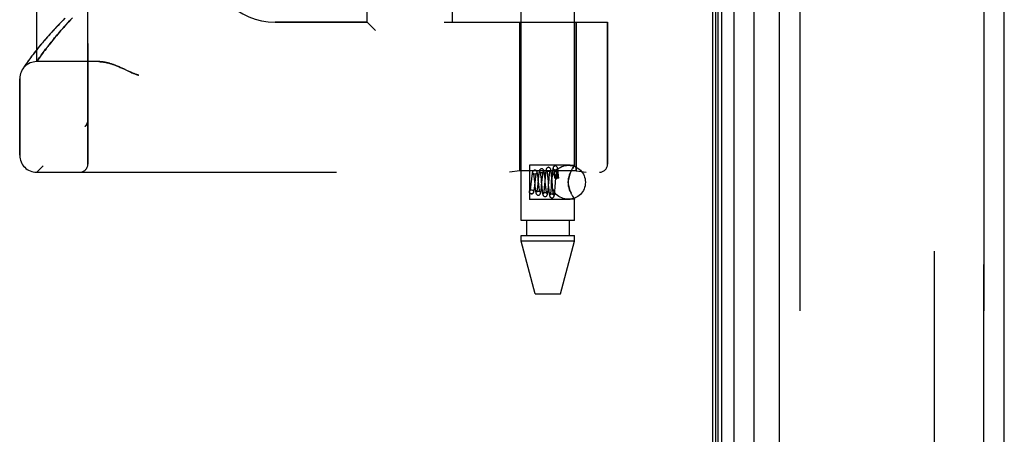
# Model space of a CAD drawing. Header units: inches. Extents: x 0 to 200, y 0 to 129.
# Tile 111 of 256: x 17.48 to 21.09, y 70.25 to 71.77. Entities that reach past the tile are written whole.
import ezdxf

# ---------------------------------------------------------------- set-up
doc = ezdxf.new("R2010")
doc.units = ezdxf.units.IN
doc.header["$LTSCALE"] = 11
doc.header["$MEASUREMENT"] = 0
doc.linetypes.add('HIDDEN', pattern=[0.2, 0.1, -0.1])
doc.layers.get('0').update_dxf_attribs({"linetype": 'CONTINUOUS'})
for name, color, linetype in [('DEFAULT_2', 8, 'HIDDEN'), ('LEFTHAND_DOOR_ASSEMBLY', 7, 'CONTINUOUS'), ('RIGHTHAND_DOOR_ASSEMBLY', 7, 'CONTINUOUS')]:
    doc.layers.add(name, color=color, linetype=linetype)

msp = doc.modelspace()

# ---------------------------------------------------------------- linework, layer by layer
at = {"color": 3, "linetype": 'Continuous'}
msp.add_line((20.0236, 94.0818), (20.0236, 34.2898), dxfattribs=at)
at = {"layer": 'DEFAULT_2', "color": 8, "linetype": 'HIDDEN'}
msp.add_line((20.8361, 92.9202), (20.8361, 35.4514), dxfattribs=at)
at = {"layer": 'LEFTHAND_DOOR_ASSEMBLY', "color": 7, "linetype": 'Continuous'}
for p, q in [((20.0355, 34.5385), (20.0355, 93.8331)), ((20.0442, 34.5361), (20.0442, 93.8355)), ((20.0579, 34.5294), (20.0579, 93.8422)), ((20.1013, 93.8512), (20.1013, 34.5204)), ((20.1765, 34.5488), (20.1765, 93.8228))]:
    msp.add_line(p, q, dxfattribs=at)
at = {"layer": 'LEFTHAND_DOOR_ASSEMBLY', "color": 3, "linetype": 'Continuous'}
for p, q in [((20.2686, 34.5708), (20.2686, 93.8008)), ((21.0936, 34.5708), (21.0936, 93.8008))]:
    msp.add_line(p, q, dxfattribs=at)
at = {"layer": 'LEFTHAND_DOOR_ASSEMBLY', "color": 8, "linetype": 'HIDDEN'}
for p, q in [((20.3436, 93.8008), (20.3436, 34.5708)), ((21.0186, 34.5708), (21.0186, 93.8008)), ((17.7321, 71.2396), (17.7321, 73.8821)), ((19.3216, 71.0328), (19.3216, 73.8808)), ((19.5176, 71.2343), (19.5176, 73.8808)), ((17.5446, 71.6158), (17.5446, 73.5058)), ((18.7571, 71.7608), (18.7571, 73.3608)), ((19.0696, 71.7608), (19.0696, 73.3608)), ((17.6586, 71.7582), (17.6653, 71.7653)), ((17.6653, 71.7653), (17.6722, 71.7727)), ((18.7571, 71.7608), (18.4196, 71.7608)), ((18.7571, 71.7608), (18.7871, 71.7308)), ((19.0396, 71.7608), (19.6383, 71.7608)), ((19.3166, 71.7608), (19.3166, 71.2148)), ((19.5226, 71.7608), (19.5226, 71.2148)), ((19.6383, 71.7608), (19.6383, 71.2396)), ((17.6244, 71.7196), (17.6295, 71.7256)), ((17.6295, 71.7256), (17.6348, 71.7317)), ((17.6348, 71.7317), (17.6404, 71.738)), ((17.6404, 71.738), (17.6462, 71.7445)), ((17.6462, 71.7445), (17.6523, 71.7512)), ((17.6523, 71.7512), (17.6586, 71.7582)), ((17.5978, 71.6876), (17.6018, 71.6926)), ((17.6018, 71.6926), (17.606, 71.6976)), ((17.606, 71.6976), (17.6103, 71.7029)), ((17.6103, 71.7029), (17.6148, 71.7083)), ((17.6148, 71.7083), (17.6195, 71.7139)), ((17.6195, 71.7139), (17.6244, 71.7196)), ((17.5395, 71.6532), (17.5346, 71.6469)), ((17.5446, 71.6597), (17.5395, 71.6532)), ((17.5502, 71.6667), (17.5446, 71.6597)), ((17.5561, 71.6739), (17.5502, 71.6667)), ((17.5686, 71.6497), (17.5727, 71.6552)), ((17.5727, 71.6552), (17.5771, 71.6611)), ((17.5771, 71.6611), (17.5802, 71.6652)), ((17.5802, 71.6652), (17.5835, 71.6694)), ((17.5835, 71.6694), (17.5869, 71.6737)), ((17.5869, 71.6737), (17.5904, 71.6782)), ((17.5904, 71.6782), (17.594, 71.6828)), ((17.594, 71.6828), (17.5978, 71.6876)), ((17.5121, 71.6166), (17.5093, 71.6127)), ((17.5151, 71.6208), (17.5121, 71.6166)), ((17.5184, 71.6254), (17.5151, 71.6208)), ((17.522, 71.6303), (17.5184, 71.6254)), ((17.5259, 71.6355), (17.522, 71.6303)), ((17.5301, 71.6411), (17.5259, 71.6355)), ((17.5346, 71.6469), (17.5301, 71.6411)), ((17.5446, 71.6158), (17.5487, 71.6218)), ((17.5487, 71.6218), (17.5514, 71.6258)), ((17.5514, 71.6258), (17.5549, 71.6307)), ((17.5549, 71.6307), (17.5579, 71.635)), ((17.5579, 71.635), (17.5612, 71.6396)), ((17.5612, 71.6396), (17.5648, 71.6445)), ((17.5648, 71.6445), (17.5686, 71.6497)), ((17.4938, 71.5898), (17.4921, 71.5873)), ((17.4956, 71.5926), (17.4938, 71.5898)), ((17.4974, 71.5953), (17.4956, 71.5926)), ((17.4997, 71.5987), (17.4974, 71.5953)), ((17.5024, 71.6027), (17.4997, 71.5987)), ((17.5045, 71.6057), (17.5024, 71.6027)), ((17.5068, 71.609), (17.5045, 71.6057)), ((17.5093, 71.6127), (17.5068, 71.609)), ((17.7726, 71.6158), (17.5446, 71.6158)), ((17.8584, 71.5915), (17.8665, 71.5877)), ((17.8665, 71.5877), (17.8833, 71.5799)), ((17.4821, 71.2721), (17.4821, 71.5533)), ((17.7321, 71.4009), (17.7321, 71.4006)), ((17.7218, 71.3782), (17.722, 71.3784)), ((19.3516, 71.2363), (19.3516, 71.1093)), ((19.5016, 71.2363), (19.3516, 71.2363)), ((19.5176, 71.2343), (19.5016, 71.2363)), ((19.5127, 71.2273), (19.5101, 71.2234)), ((17.5446, 71.2096), (19.6083, 71.2096)), ((19.3166, 71.2148), (19.2791, 71.2096)), ((19.5226, 71.2148), (19.3166, 71.2148)), ((19.3591, 71.1841), (19.3573, 71.1678)), ((19.3686, 71.1889), (19.3692, 71.1838)), ((19.3692, 71.1838), (19.3701, 71.1753)), ((19.3737, 71.1813), (19.3743, 71.1861)), ((19.3842, 71.1871), (19.382, 71.1645)), ((19.3838, 71.1867), (19.3832, 71.192)), ((19.3844, 71.1812), (19.3838, 71.1867)), ((19.3933, 71.1942), (19.3937, 71.1899)), ((19.3937, 71.1899), (19.3942, 71.1852)), ((19.3942, 71.1852), (19.3952, 71.1747)), ((19.3966, 71.1605), (19.3988, 71.1832)), ((19.3988, 71.1832), (19.3995, 71.19)), ((19.3995, 71.19), (19.3999, 71.1942)), ((19.4094, 71.1901), (19.4071, 71.1641)), ((19.4085, 71.1921), (19.4079, 71.1973)), ((19.409, 71.1867), (19.4085, 71.1921)), ((19.41, 71.1757), (19.409, 71.1867)), ((19.4177, 71.202), (19.4182, 71.1981)), ((19.4182, 71.1981), (19.4186, 71.1937)), ((19.4186, 71.1937), (19.4192, 71.1865)), ((19.4192, 71.1865), (19.4201, 71.1759)), ((19.4217, 71.1603), (19.4239, 71.1855)), ((19.4239, 71.1855), (19.4246, 71.1929)), ((19.4246, 71.1929), (19.425, 71.1973)), ((19.4344, 71.1924), (19.4317, 71.1583)), ((19.4333, 71.1959), (19.4328, 71.201)), ((19.4338, 71.1905), (19.4333, 71.1959)), ((19.4348, 71.1788), (19.4338, 71.1905)), ((19.4349, 71.1981), (19.4344, 71.1924)), ((19.4424, 71.2081), (19.4428, 71.2043)), ((19.4428, 71.2043), (19.4432, 71.2001)), ((19.4432, 71.2001), (19.4436, 71.1956)), ((19.4436, 71.1956), (19.4441, 71.1893)), ((19.4464, 71.1551), (19.4492, 71.1909)), ((19.4492, 71.1909), (19.4498, 71.1975)), ((19.4498, 71.1975), (19.4501, 71.2015)), ((19.4501, 71.2015), (19.4505, 71.2053)), ((19.4516, 71.187), (19.4523, 71.187)), ((19.4524, 71.2034), (19.4523, 71.2024)), ((19.4523, 71.2024), (19.4523, 71.2012)), ((19.4523, 71.2012), (19.4523, 71.1999)), ((19.4523, 71.1999), (19.4523, 71.1984)), ((19.4523, 71.1984), (19.4523, 71.1968)), ((19.4523, 71.1968), (19.4523, 71.194)), ((19.4523, 71.194), (19.4523, 71.1908)), ((19.4523, 71.1908), (19.4523, 71.187)), ((19.4525, 71.2059), (19.4524, 71.2052)), ((19.4524, 71.2052), (19.4524, 71.2043)), ((19.4524, 71.2043), (19.4524, 71.2034)), ((19.4526, 71.2072), (19.4525, 71.2066)), ((19.4525, 71.2066), (19.4525, 71.2059)), ((19.4572, 71.2011), (19.457, 71.2025)), ((19.4574, 71.1996), (19.4572, 71.2011)), ((19.4577, 71.1979), (19.4574, 71.1996)), ((19.4581, 71.2009), (19.4576, 71.2061)), ((19.4579, 71.1959), (19.4577, 71.1979)), ((19.4581, 71.1938), (19.4579, 71.1959)), ((19.4586, 71.1952), (19.4581, 71.2009)), ((19.4584, 71.1913), (19.4581, 71.1938)), ((19.4587, 71.1886), (19.4584, 71.1913)), ((19.459, 71.1894), (19.4586, 71.1952)), ((19.5044, 71.2131), (19.5016, 71.2067)), ((19.5226, 71.2148), (19.5601, 71.2096)), ((19.3573, 71.1678), (19.3567, 71.1628)), ((19.3701, 71.1753), (19.371, 71.1661)), ((19.371, 71.1661), (19.372, 71.1571)), ((19.3717, 71.1627), (19.3737, 71.1813)), ((19.372, 71.1571), (19.3726, 71.1516)), ((19.382, 71.1645), (19.3815, 71.1593)), ((19.3859, 71.1671), (19.3844, 71.1812)), ((19.3867, 71.1593), (19.3859, 71.1671)), ((19.3952, 71.1747), (19.3959, 71.1663)), ((19.3959, 71.1663), (19.397, 71.155)), ((19.3961, 71.1555), (19.3966, 71.1605)), ((19.397, 71.155), (19.3975, 71.1498)), ((19.3975, 71.1498), (19.398, 71.1449)), ((19.4112, 71.1627), (19.41, 71.1757)), ((19.4119, 71.1556), (19.4112, 71.1627)), ((19.4123, 71.1512), (19.4119, 71.1556)), ((19.4128, 71.1472), (19.4123, 71.1512)), ((19.421, 71.1644), (19.422, 71.1529)), ((19.4212, 71.1546), (19.4217, 71.1603)), ((19.422, 71.1529), (19.4225, 71.1473)), ((19.4225, 71.1473), (19.423, 71.142)), ((19.4311, 71.1509), (19.4307, 71.1464)), ((19.4317, 71.1583), (19.4311, 71.1509)), ((19.4362, 71.1612), (19.4348, 71.1788)), ((19.4369, 71.1533), (19.4362, 71.1612)), ((19.4374, 71.1485), (19.4369, 71.1533)), ((19.4378, 71.1441), (19.4374, 71.1485)), ((19.4459, 71.1498), (19.4464, 71.1551)), ((19.3591, 71.1303), (19.3577, 71.1305)), ((19.3577, 71.1304), (19.3591, 71.1303)), ((19.3591, 71.1453), (19.3605, 71.1451)), ((19.3592, 71.1453), (19.3605, 71.1452)), ((19.4382, 71.1401), (19.4378, 71.1441)), ((19.5016, 71.1389), (19.5044, 71.1325)), ((19.5176, 71.1114), (19.5016, 71.1093)), ((19.5073, 71.127), (19.5044, 71.1325)), ((19.5173, 71.1118), (19.5176, 71.1114)), ((19.5176, 71.0328), (19.5176, 71.1114)), ((19.5016, 71.1093), (19.3516, 71.1093)), ((19.5176, 71.0328), (19.3216, 71.0328)), ((19.3411, 71.0328), (19.3411, 70.9778)), ((19.4981, 71.0328), (19.4981, 70.9778)), ((19.3216, 70.9569), (19.3216, 70.9778)), ((19.3216, 70.9778), (19.5176, 70.9778)), ((19.5176, 70.9569), (19.5176, 70.9778)), ((19.3731, 70.7628), (19.3216, 70.9569)), ((19.5176, 70.9569), (19.3216, 70.9569)), ((19.4661, 70.7628), (19.5176, 70.9569)), ((19.3731, 70.7628), (19.4661, 70.7628))]:
    msp.add_line(p, q, dxfattribs=at)
for points in [[(17.6483, 71.7751), (17.643, 71.7698), (17.6378, 71.7645), (17.6327, 71.7592), (17.6277, 71.7541), (17.6228, 71.749), (17.618, 71.744), (17.6133, 71.739), (17.6088, 71.7341), (17.6043, 71.7293), (17.6, 71.7246), (17.5958, 71.7199), (17.5916, 71.7153), (17.5876, 71.7108), (17.5837, 71.7064), (17.5799, 71.702), (17.5762, 71.6978), (17.5726, 71.6936), (17.5691, 71.6895), (17.5657, 71.6855), (17.5624, 71.6815), (17.5561, 71.6739)], [(17.7726, 71.6158), (17.7742, 71.6158), (17.7758, 71.6158), (17.7774, 71.6157), (17.7791, 71.6156), (17.7808, 71.6155), (17.7826, 71.6153), (17.7843, 71.6152), (17.7861, 71.6149), (17.788, 71.6147), (17.7899, 71.6144), (17.7918, 71.6141), (17.7937, 71.6138), (17.7957, 71.6134), (17.7978, 71.613), (17.7999, 71.6126), (17.802, 71.6121), (17.8042, 71.6116), (17.8064, 71.611), (17.8086, 71.6104), (17.811, 71.6097), (17.8133, 71.6091), (17.8158, 71.6083), (17.8183, 71.6075), (17.8208, 71.6067), (17.8234, 71.6058), (17.8261, 71.6048), (17.8289, 71.6038), (17.8318, 71.6027), (17.8347, 71.6016), (17.8377, 71.6004), (17.8408, 71.5991), (17.8441, 71.5978), (17.8474, 71.5963), (17.8509, 71.5948), (17.8546, 71.5932), (17.8584, 71.5915)], [(17.8833, 71.5799), (17.8869, 71.5783), (17.8903, 71.5767), (17.8935, 71.5753), (17.8965, 71.5741), (17.8993, 71.5729), (17.9019, 71.5718), (17.9044, 71.5709), (17.9068, 71.57), (17.909, 71.5692), (17.9112, 71.5684), (17.9134, 71.5677), (17.9155, 71.567), (17.9175, 71.5664), (17.9196, 71.5658)], [(17.7321, 71.4006), (17.7321, 71.4002), (17.7321, 71.3996), (17.732, 71.399), (17.732, 71.3984), (17.7319, 71.3978), (17.7319, 71.3972), (17.7318, 71.3966), (17.7317, 71.3959), (17.7316, 71.3953), (17.7315, 71.3947), (17.7313, 71.3941), (17.7312, 71.3935), (17.731, 71.3929), (17.7309, 71.3924), (17.7307, 71.3918), (17.7305, 71.3912), (17.7303, 71.3906), (17.7301, 71.3901)], [(17.7218, 71.3782), (17.722, 71.3784), (17.7222, 71.3786), (17.7225, 71.3788), (17.7227, 71.3791), (17.7229, 71.3793), (17.7231, 71.3795), (17.7234, 71.3797), (17.7236, 71.3799), (17.7238, 71.3801), (17.724, 71.3803), (17.7242, 71.3806), (17.7244, 71.3808), (17.7246, 71.381), (17.7248, 71.3812), (17.725, 71.3814), (17.7251, 71.3817), (17.7253, 71.3819), (17.7255, 71.3821), (17.7257, 71.3823), (17.7259, 71.3826)], [(17.7301, 71.3901), (17.7298, 71.3895), (17.7296, 71.3889), (17.7293, 71.3883), (17.7291, 71.3878), (17.7288, 71.3872), (17.7285, 71.3867), (17.7282, 71.3861), (17.7279, 71.3856), (17.7276, 71.3851), (17.7273, 71.3846), (17.7269, 71.384), (17.7266, 71.3835), (17.7262, 71.3831), (17.7259, 71.3826)], [(19.3966, 71.2228), (19.3958, 71.2228), (19.394, 71.2223), (19.3923, 71.2215), (19.3909, 71.2203), (19.3899, 71.2192), (19.3892, 71.218), (19.3887, 71.2168), (19.3883, 71.2157), (19.388, 71.2144), (19.3876, 71.213), (19.3873, 71.2114), (19.387, 71.2096), (19.3867, 71.2077), (19.3864, 71.2055), (19.386, 71.2032), (19.3857, 71.2007), (19.3854, 71.1981), (19.3851, 71.1955), (19.3848, 71.1927), (19.3842, 71.1871)], [(19.4079, 71.1973), (19.4076, 71.1997), (19.4074, 71.2021), (19.4071, 71.2042), (19.4068, 71.2063), (19.4065, 71.2082), (19.4062, 71.2099), (19.4059, 71.2115), (19.4056, 71.213), (19.4053, 71.2143), (19.405, 71.2155), (19.4046, 71.2166), (19.4042, 71.2177), (19.4035, 71.2189), (19.4026, 71.2201), (19.4013, 71.2213), (19.3995, 71.2222), (19.3976, 71.2227), (19.3966, 71.2228)], [(19.4216, 71.2278), (19.4208, 71.2278), (19.419, 71.2273), (19.4173, 71.2265), (19.4159, 71.2253), (19.415, 71.2242), (19.4143, 71.2231), (19.4139, 71.2221), (19.4135, 71.221), (19.4132, 71.22), (19.4129, 71.2188), (19.4126, 71.2175), (19.4123, 71.216), (19.4121, 71.2144), (19.4118, 71.2126), (19.4115, 71.2106), (19.4113, 71.2085), (19.411, 71.2062), (19.4107, 71.2038), (19.4104, 71.2012), (19.4102, 71.1985), (19.4099, 71.1958), (19.4094, 71.1901)], [(19.4328, 71.201), (19.4326, 71.2034), (19.4323, 71.2056), (19.4321, 71.2077), (19.4318, 71.2097), (19.4316, 71.2116), (19.4314, 71.2133), (19.4311, 71.2148), (19.4309, 71.2163), (19.4306, 71.2176), (19.4304, 71.2187), (19.4301, 71.2198), (19.4298, 71.2209), (19.4295, 71.2218), (19.4291, 71.2228), (19.4284, 71.2239), (19.4276, 71.2251), (19.4262, 71.2263), (19.4245, 71.2272), (19.4226, 71.2277), (19.4216, 71.2278)], [(19.4466, 71.2328), (19.4458, 71.2328), (19.4439, 71.2323), (19.4423, 71.2314), (19.4409, 71.2303), (19.44, 71.2292), (19.4394, 71.2282), (19.4389, 71.2272), (19.4386, 71.2262), (19.4383, 71.2252), (19.4381, 71.2242), (19.4378, 71.223), (19.4376, 71.2218), (19.4373, 71.2204), (19.4371, 71.2188), (19.4368, 71.2171), (19.4366, 71.2152), (19.4364, 71.2131), (19.4361, 71.211), (19.4359, 71.2086), (19.4356, 71.2062), (19.4354, 71.2036), (19.4349, 71.1981)], [(19.4405, 71.2215), (19.4405, 71.2215), (19.4406, 71.2213), (19.4407, 71.2209), (19.4408, 71.2204), (19.4409, 71.2197), (19.4411, 71.2189), (19.4412, 71.218), (19.4414, 71.217), (19.4415, 71.2158), (19.4417, 71.2145), (19.4419, 71.2131), (19.4421, 71.2115), (19.4423, 71.2099), (19.4424, 71.2081)], [(19.4466, 71.2178), (19.4456, 71.2179), (19.4439, 71.2184), (19.4424, 71.2192), (19.4414, 71.2201), (19.4408, 71.2209), (19.4406, 71.2213), (19.4405, 71.2215)], [(19.4576, 71.2061), (19.4574, 71.2085), (19.4571, 71.2108), (19.4569, 71.2129), (19.4567, 71.2149), (19.4564, 71.2168), (19.4562, 71.2185), (19.456, 71.22), (19.4557, 71.2214), (19.4555, 71.2227), (19.4553, 71.2239), (19.455, 71.225), (19.4547, 71.226), (19.4544, 71.2269), (19.454, 71.2279), (19.4534, 71.229), (19.4525, 71.2301), (19.4512, 71.2313), (19.4496, 71.2322), (19.4476, 71.2327), (19.4466, 71.2328)], [(19.4527, 71.2213), (19.4528, 71.2214), (19.4528, 71.2215), (19.4527, 71.2214), (19.4526, 71.221), (19.4521, 71.2205), (19.4515, 71.2197), (19.4505, 71.219), (19.4492, 71.2183), (19.4477, 71.2179), (19.4466, 71.2178)], [(19.4505, 71.2053), (19.4509, 71.2087), (19.451, 71.2103), (19.4512, 71.2118), (19.4514, 71.2132), (19.4515, 71.2145), (19.4517, 71.2157), (19.4519, 71.2169), (19.452, 71.2179), (19.4522, 71.2188), (19.4523, 71.2196), (19.4525, 71.2202), (19.4526, 71.2208), (19.4527, 71.2212), (19.4527, 71.2213)], [(19.5016, 71.2067), (19.5044, 71.2131), (19.5073, 71.2186), (19.5101, 71.2234), (19.5127, 71.2273), (19.5148, 71.2304)], [(19.5173, 71.2338), (19.5163, 71.2325), (19.5148, 71.2304)], [(19.5163, 71.2325), (19.5173, 71.2338), (19.5176, 71.2343)], [(19.3716, 71.2178), (19.3709, 71.2178), (19.3691, 71.2173), (19.3674, 71.2165), (19.366, 71.2154), (19.365, 71.2143), (19.3643, 71.2132), (19.3638, 71.2121), (19.3634, 71.2111), (19.3631, 71.21), (19.3627, 71.2088), (19.3624, 71.2075), (19.3621, 71.2061), (19.3618, 71.2045), (19.3615, 71.2027), (19.3612, 71.2008), (19.3609, 71.1988), (19.3606, 71.1966), (19.3603, 71.1943), (19.36, 71.1919), (19.3597, 71.1894), (19.3591, 71.1841)], [(19.3717, 71.2028), (19.3708, 71.2029), (19.3691, 71.2033), (19.3677, 71.2041), (19.3667, 71.2049), (19.3662, 71.2056), (19.3659, 71.206), (19.3658, 71.2062), (19.3659, 71.2061)], [(19.3659, 71.2061), (19.3659, 71.206), (19.366, 71.2057), (19.3662, 71.205), (19.3664, 71.2042), (19.3666, 71.2032), (19.3668, 71.202), (19.367, 71.2007), (19.3673, 71.1991), (19.3675, 71.1974), (19.3678, 71.1955), (19.3681, 71.1935), (19.3683, 71.1913), (19.3686, 71.1889)], [(19.3832, 71.192), (19.3829, 71.1945), (19.3826, 71.1969), (19.3823, 71.1991), (19.382, 71.2012), (19.3817, 71.2031), (19.3814, 71.2049), (19.3811, 71.2065), (19.3807, 71.208), (19.3804, 71.2093), (19.3801, 71.2105), (19.3797, 71.2117), (19.3792, 71.2128), (19.3785, 71.2139), (19.3776, 71.2151), (19.3762, 71.2163), (19.3745, 71.2172), (19.3726, 71.2177), (19.3716, 71.2178)], [(19.3773, 71.2057), (19.3774, 71.2059), (19.3775, 71.2061), (19.3774, 71.206), (19.3773, 71.2058), (19.3769, 71.2052), (19.3762, 71.2045), (19.3752, 71.2038), (19.3738, 71.2032), (19.3723, 71.2028), (19.3717, 71.2028)], [(19.3743, 71.1861), (19.3748, 71.1904), (19.3751, 71.1924), (19.3753, 71.1943), (19.3756, 71.1961), (19.3758, 71.1978), (19.376, 71.1993), (19.3763, 71.2007), (19.3765, 71.202), (19.3767, 71.2031), (19.3769, 71.204), (19.3771, 71.2048), (19.3773, 71.2054), (19.3773, 71.2057)], [(19.3967, 71.2078), (19.3957, 71.2079), (19.394, 71.2084), (19.3926, 71.2092), (19.3916, 71.21), (19.391, 71.2107), (19.3908, 71.2111), (19.3907, 71.2113), (19.3907, 71.2112)], [(19.3907, 71.2112), (19.3907, 71.2112), (19.3908, 71.2109), (19.3909, 71.2105), (19.3911, 71.2099), (19.3912, 71.2091), (19.3914, 71.2082), (19.3916, 71.2071), (19.3918, 71.2059), (19.392, 71.2046), (19.3922, 71.2031), (19.3924, 71.2015), (19.3926, 71.1999), (19.3929, 71.1981), (19.3931, 71.1962), (19.3933, 71.1942)], [(19.4025, 71.2109), (19.4025, 71.2111), (19.4026, 71.2112), (19.4026, 71.2112), (19.4024, 71.2109), (19.402, 71.2103), (19.4013, 71.2096), (19.4003, 71.2089), (19.3991, 71.2083), (19.3976, 71.2079), (19.3967, 71.2078)], [(19.3999, 71.1942), (19.4004, 71.1979), (19.4006, 71.1997), (19.4008, 71.2013), (19.401, 71.2028), (19.4012, 71.2042), (19.4014, 71.2055), (19.4016, 71.2067), (19.4018, 71.2078), (19.402, 71.2087), (19.4021, 71.2096), (19.4023, 71.2102), (19.4024, 71.2107), (19.4025, 71.2109)], [(19.4156, 71.2164), (19.4156, 71.2163), (19.4157, 71.2161), (19.4158, 71.2157), (19.4159, 71.2151), (19.4161, 71.2144), (19.4162, 71.2135), (19.4164, 71.2125), (19.4166, 71.2114), (19.4168, 71.2101), (19.417, 71.2087), (19.4172, 71.2072), (19.4173, 71.2056), (19.4175, 71.2039), (19.4177, 71.202)], [(19.4216, 71.2128), (19.4206, 71.2129), (19.4189, 71.2134), (19.4174, 71.2142), (19.4164, 71.2151), (19.4159, 71.2158), (19.4156, 71.2162), (19.4156, 71.2164), (19.4156, 71.2164)], [(19.4276, 71.2161), (19.4277, 71.2163), (19.4277, 71.2164), (19.4277, 71.2163), (19.4275, 71.216), (19.4271, 71.2154), (19.4264, 71.2147), (19.4254, 71.214), (19.4242, 71.2133), (19.4227, 71.2129), (19.4217, 71.2128)], [(19.425, 71.1973), (19.4254, 71.2014), (19.4256, 71.2032), (19.4258, 71.205), (19.426, 71.2066), (19.4262, 71.2082), (19.4264, 71.2096), (19.4266, 71.2109), (19.4268, 71.2121), (19.427, 71.2131), (19.4271, 71.2141), (19.4273, 71.2148), (19.4274, 71.2155), (19.4276, 71.216), (19.4276, 71.2161)], [(19.4516, 71.1917), (19.4496, 71.1916), (19.4478, 71.1913), (19.4463, 71.191), (19.4451, 71.1905), (19.4444, 71.1899), (19.4441, 71.1893), (19.4441, 71.1893)], [(19.4441, 71.1893), (19.4444, 71.1887), (19.4451, 71.1882), (19.4463, 71.1877), (19.4478, 71.1873), (19.4496, 71.1871), (19.4516, 71.187)], [(19.459, 71.1894), (19.459, 71.1897), (19.4585, 71.1902), (19.4576, 71.1907), (19.4564, 71.1911), (19.455, 71.1914), (19.4534, 71.1916), (19.4516, 71.1917)], [(19.4587, 71.1886), (19.457, 71.1882), (19.4554, 71.1879), (19.4538, 71.1874), (19.4523, 71.187)], [(19.457, 71.2025), (19.4569, 71.2031), (19.4568, 71.2037), (19.4568, 71.2043), (19.4567, 71.2048), (19.4566, 71.2053), (19.4565, 71.2058), (19.4564, 71.2062), (19.4563, 71.2066), (19.4563, 71.207), (19.4562, 71.2074), (19.4561, 71.2077), (19.4561, 71.208), (19.456, 71.2084), (19.4559, 71.2086), (19.4559, 71.2089), (19.4558, 71.2092), (19.4557, 71.2094), (19.4557, 71.2097), (19.4556, 71.2099), (19.4555, 71.2101), (19.4555, 71.2103), (19.4554, 71.2105), (19.4553, 71.2107), (19.4553, 71.2109), (19.4552, 71.2111), (19.4552, 71.2113), (19.4551, 71.2115), (19.455, 71.2116), (19.455, 71.2118), (19.4549, 71.2119), (19.4548, 71.2121), (19.4547, 71.2122), (19.4547, 71.2123), (19.4546, 71.2124), (19.4545, 71.2125), (19.4545, 71.2126), (19.4544, 71.2127), (19.4543, 71.2128), (19.4542, 71.2128), (19.4541, 71.2128), (19.454, 71.2129), (19.4539, 71.2128), (19.4537, 71.2127), (19.4536, 71.2126), (19.4535, 71.2124), (19.4534, 71.2122), (19.4533, 71.2121), (19.4532, 71.2119), (19.4532, 71.2117), (19.4532, 71.2116), (19.4531, 71.2114), (19.4531, 71.2113), (19.453, 71.2112), (19.453, 71.211), (19.453, 71.2109), (19.453, 71.2108), (19.4529, 71.2106), (19.4529, 71.2105), (19.4529, 71.2104), (19.4529, 71.2103), (19.4529, 71.2101), (19.4528, 71.21), (19.4528, 71.2099), (19.4528, 71.2097), (19.4528, 71.2096), (19.4528, 71.2094), (19.4527, 71.2093), (19.4527, 71.2091), (19.4527, 71.2089), (19.4527, 71.2087), (19.4527, 71.2085), (19.4526, 71.2083), (19.4526, 71.2081), (19.4526, 71.2079), (19.4526, 71.2077), (19.4526, 71.2072)], [(19.4587, 71.1886), (19.459, 71.1892), (19.459, 71.1894)], [(19.5016, 71.2067), (19.4999, 71.2025), (19.4984, 71.1981), (19.497, 71.1935), (19.4959, 71.1887), (19.495, 71.1836), (19.4944, 71.1782), (19.4942, 71.1728), (19.4944, 71.1674), (19.495, 71.1621), (19.4959, 71.157), (19.497, 71.1522), (19.4984, 71.1476), (19.4999, 71.1431), (19.5016, 71.1389)], [(19.5016, 71.1389), (19.4991, 71.1455), (19.497, 71.1522), (19.4955, 71.1591), (19.4945, 71.166), (19.4942, 71.1729), (19.4945, 71.1798), (19.4955, 71.1867), (19.497, 71.1935), (19.4991, 71.2002), (19.5016, 71.2067)], [(19.3567, 71.1628), (19.3562, 71.1583), (19.3559, 71.1562), (19.3557, 71.1542), (19.3554, 71.1523), (19.3551, 71.1505), (19.3549, 71.1489), (19.3546, 71.1475), (19.3544, 71.1461), (19.3542, 71.145), (19.354, 71.144), (19.3538, 71.1432), (19.3536, 71.1426), (19.3535, 71.1422), (19.3534, 71.1421)], [(19.3591, 71.1303), (19.3601, 71.1304), (19.362, 71.1309), (19.3638, 71.1318), (19.3651, 71.133), (19.3661, 71.1342), (19.3668, 71.1354), (19.3673, 71.1366), (19.3677, 71.1378), (19.3681, 71.1391), (19.3684, 71.1405), (19.3687, 71.1421), (19.3691, 71.1438), (19.3694, 71.1457), (19.3697, 71.1478), (19.3701, 71.15), (19.3704, 71.1524), (19.3707, 71.1548), (19.371, 71.1574), (19.3717, 71.1627)], [(19.3726, 71.1516), (19.3729, 71.149), (19.3732, 71.1466), (19.3735, 71.1444), (19.3738, 71.1423), (19.3741, 71.1404), (19.3744, 71.1386), (19.3747, 71.137), (19.375, 71.1356), (19.3753, 71.1343), (19.3756, 71.1332), (19.3759, 71.1321), (19.3763, 71.131), (19.3768, 71.13), (19.3775, 71.1288), (19.3785, 71.1277), (19.3799, 71.1266), (19.3816, 71.1257), (19.3834, 71.1253), (19.3841, 71.1253)], [(19.3815, 71.1593), (19.381, 71.1546), (19.3808, 71.1523), (19.3805, 71.1502), (19.3803, 71.1483), (19.38, 71.1464), (19.3798, 71.1447), (19.3795, 71.1431), (19.3793, 71.1417), (19.3791, 71.1404), (19.3789, 71.1394), (19.3787, 71.1384), (19.3785, 71.1377), (19.3785, 71.1375)], [(19.3841, 71.1253), (19.3851, 71.1254), (19.3871, 71.1259), (19.3888, 71.1268), (19.3901, 71.128), (19.391, 71.1292), (19.3917, 71.1304), (19.3922, 71.1316), (19.3926, 71.1328), (19.393, 71.1343), (19.3934, 71.1359), (19.3937, 71.1377), (19.394, 71.1396), (19.3944, 71.1416), (19.3947, 71.1438), (19.395, 71.146), (19.3952, 71.1483), (19.3955, 71.1506), (19.3961, 71.1555)], [(19.3875, 71.1525), (19.387, 71.1569), (19.3867, 71.1593)], [(19.39, 71.1369), (19.39, 71.1371), (19.3899, 71.1375), (19.3897, 71.1381), (19.3895, 71.1388), (19.3893, 71.1398), (19.3891, 71.1409), (19.3889, 71.1421), (19.3887, 71.1435), (19.3884, 71.145), (19.3882, 71.1467), (19.388, 71.1485), (19.3877, 71.1504), (19.3875, 71.1525)], [(19.4062, 71.1539), (19.4057, 71.1494), (19.4055, 71.1473), (19.4053, 71.1453), (19.405, 71.1434), (19.4048, 71.1416), (19.4046, 71.14), (19.4044, 71.1385), (19.4042, 71.1371), (19.404, 71.1359), (19.4038, 71.1348), (19.4036, 71.1338), (19.4035, 71.133), (19.4033, 71.1324), (19.4033, 71.1323)], [(19.4071, 71.1641), (19.4064, 71.1563), (19.4062, 71.1539)], [(19.4091, 71.1203), (19.4101, 71.1204), (19.412, 71.1209), (19.4138, 71.1218), (19.4151, 71.123), (19.416, 71.1242), (19.4166, 71.1253), (19.4171, 71.1264), (19.4174, 71.1274), (19.4177, 71.1285), (19.418, 71.1297), (19.4183, 71.131), (19.4185, 71.1325), (19.4188, 71.1341), (19.4191, 71.1359), (19.4193, 71.1377), (19.4196, 71.1398), (19.4199, 71.142), (19.4201, 71.1443), (19.4204, 71.1467), (19.4207, 71.1493), (19.4212, 71.1546)], [(19.4151, 71.1318), (19.4151, 71.1319), (19.415, 71.1323), (19.4149, 71.1328), (19.4147, 71.1335), (19.4145, 71.1343), (19.4144, 71.1353), (19.4142, 71.1363), (19.414, 71.1376), (19.4138, 71.1389), (19.4136, 71.1403), (19.4134, 71.1419), (19.4132, 71.1436), (19.413, 71.1453), (19.4128, 71.1472)], [(19.4201, 71.1759), (19.4206, 71.1702), (19.421, 71.1644)], [(19.4341, 71.1153), (19.4351, 71.1154), (19.437, 71.1159), (19.4387, 71.1168), (19.44, 71.118), (19.4409, 71.1191), (19.4415, 71.1202), (19.4419, 71.1212), (19.4423, 71.1222), (19.4426, 71.1232), (19.4428, 71.1243), (19.4431, 71.1254), (19.4433, 71.1267), (19.4435, 71.1282), (19.4438, 71.1297), (19.444, 71.1315), (19.4443, 71.1333), (19.4445, 71.1353), (19.4447, 71.1375), (19.445, 71.1397), (19.4452, 71.1421), (19.4455, 71.1446), (19.4459, 71.1498)], [(19.3577, 71.1305), (19.3571, 71.1306), (19.3553, 71.1313), (19.3538, 71.1325), (19.3526, 71.1341), (19.3519, 71.1359), (19.3516, 71.1378), (19.3519, 71.1397), (19.3526, 71.1416), (19.3538, 71.1431), (19.3553, 71.1443), (19.3571, 71.145), (19.3591, 71.1453)], [(19.3534, 71.1421), (19.3534, 71.142), (19.3535, 71.1422), (19.3537, 71.1426), (19.3543, 71.1432), (19.3553, 71.144), (19.3567, 71.1448), (19.3583, 71.1452), (19.3592, 71.1453)], [(19.3605, 71.1451), (19.3611, 71.145), (19.3628, 71.1443), (19.3644, 71.1431), (19.3656, 71.1416), (19.3663, 71.1397), (19.3665, 71.1378), (19.3663, 71.1359), (19.3656, 71.1341), (19.3644, 71.1325), (19.3628, 71.1313), (19.3611, 71.1306), (19.3591, 71.1303)], [(19.3785, 71.1375), (19.3784, 71.1372), (19.3783, 71.1369), (19.3783, 71.1369), (19.3784, 71.1372), (19.3788, 71.1377), (19.3795, 71.1385), (19.3806, 71.1393), (19.3821, 71.1399), (19.3836, 71.1403), (19.3842, 71.1403)], [(19.3842, 71.1403), (19.3851, 71.1402), (19.3865, 71.1399), (19.3878, 71.1393), (19.3887, 71.1385), (19.3894, 71.1379), (19.3898, 71.1373), (19.39, 71.137), (19.39, 71.1369)], [(19.398, 71.1449), (19.3983, 71.1426), (19.3986, 71.1404), (19.3988, 71.1384), (19.3991, 71.1365), (19.3993, 71.1348), (19.3996, 71.1332), (19.3999, 71.1317), (19.4001, 71.1304), (19.4004, 71.1292), (19.4007, 71.1281), (19.401, 71.127), (19.4014, 71.126), (19.4018, 71.125), (19.4025, 71.1238), (19.4035, 71.1227), (19.4049, 71.1216), (19.4065, 71.1208), (19.4084, 71.1203), (19.4091, 71.1203)], [(19.4033, 71.1323), (19.4032, 71.132), (19.4031, 71.1318), (19.4033, 71.132), (19.4037, 71.1326), (19.4044, 71.1334), (19.4055, 71.1342), (19.4069, 71.1349), (19.4085, 71.1353), (19.4092, 71.1353)], [(19.4092, 71.1353), (19.4102, 71.1352), (19.4117, 71.1348), (19.4129, 71.1342), (19.4139, 71.1334), (19.4146, 71.1327), (19.415, 71.1322), (19.4151, 71.1319), (19.4151, 71.1318)], [(19.423, 71.142), (19.4233, 71.1395), (19.4235, 71.1372), (19.4238, 71.135), (19.424, 71.1329), (19.4243, 71.131), (19.4245, 71.1293), (19.4248, 71.1277), (19.425, 71.1263), (19.4253, 71.1251), (19.4255, 71.1239), (19.4258, 71.1229), (19.4261, 71.1219), (19.4264, 71.1209), (19.4269, 71.1199), (19.4275, 71.1188), (19.4285, 71.1177), (19.4298, 71.1166), (19.4315, 71.1158), (19.4333, 71.1153), (19.4341, 71.1153)], [(19.4281, 71.1271), (19.4281, 71.1268), (19.428, 71.1266), (19.428, 71.1267), (19.4282, 71.127), (19.4286, 71.1275), (19.4292, 71.1283), (19.4303, 71.1291), (19.4318, 71.1299), (19.4334, 71.1303), (19.4341, 71.1303)], [(19.4307, 71.1464), (19.4303, 71.1423), (19.4301, 71.1404), (19.4299, 71.1386), (19.4297, 71.1369), (19.4295, 71.1353), (19.4293, 71.1339), (19.4291, 71.1325), (19.429, 71.1313), (19.4288, 71.1302), (19.4286, 71.1292), (19.4285, 71.1284), (19.4283, 71.1277), (19.4282, 71.1272), (19.4281, 71.1271)], [(19.4341, 71.1303), (19.4352, 71.1302), (19.4367, 71.1298), (19.438, 71.1291), (19.4389, 71.1284), (19.4396, 71.1277), (19.44, 71.1271), (19.4402, 71.1268), (19.4402, 71.1267)], [(19.4402, 71.1267), (19.4402, 71.1267), (19.4402, 71.1268), (19.4401, 71.1271), (19.44, 71.1276), (19.4399, 71.1282), (19.4397, 71.129), (19.4395, 71.13), (19.4393, 71.131), (19.4392, 71.1322), (19.439, 71.1336), (19.4388, 71.135), (19.4386, 71.1366), (19.4384, 71.1383), (19.4382, 71.1401)], [(19.5073, 71.127), (19.5101, 71.1222), (19.5127, 71.1183), (19.5148, 71.1152), (19.5163, 71.1131)], [(19.5176, 71.1114), (19.5173, 71.1118), (19.5163, 71.1131)]]:
    msp.add_lwpolyline(points, dxfattribs=at)
msp.add_circle((19.4946, 71.1728), 0.0625, dxfattribs=at)
for centre, radius, start, end in [((19.5446, 69.2857), 2.7751, 90, 136.1116), ((18.4196, 72.0108), 0.25, 180, 270), ((17.5446, 71.5533), 0.0625, 90, 180), ((17.5446, 71.2721), 0.0625, 180, 270), ((17.7021, 71.2396), 0.03, 270, 360), ((19.6083, 71.2396), 0.03, 270, 360)]:
    msp.add_arc(centre, radius, start, end, dxfattribs=at)
at = {"layer": 'RIGHTHAND_DOOR_ASSEMBLY', "color": 8, "linetype": 'HIDDEN'}
for p, q in [((20.3436, 93.8008), (20.3436, 34.5708)), ((21.0186, 93.8008), (21.0186, 34.5708)), ((17.7321, 73.8821), (17.7321, 71.2396)), ((17.5446, 73.5058), (17.5446, 71.6158)), ((18.7571, 73.3608), (18.7571, 71.7608)), ((19.0696, 73.3608), (19.0696, 71.7608)), ((17.662, 71.7619), (17.6555, 71.7548)), ((17.6688, 71.7692), (17.662, 71.7619)), ((17.676, 71.7767), (17.6688, 71.7692)), ((18.4196, 71.7608), (18.7571, 71.7608)), ((18.7871, 71.7308), (18.7571, 71.7608)), ((19.0396, 71.7608), (19.6383, 71.7608)), ((19.3166, 71.2148), (19.3166, 71.7608)), ((19.5226, 71.2148), (19.5226, 71.7608)), ((19.6383, 71.2396), (19.6383, 71.7608)), ((17.6322, 71.7287), (17.627, 71.7227)), ((17.6377, 71.7349), (17.6322, 71.7287)), ((17.6434, 71.7414), (17.6377, 71.7349)), ((17.6493, 71.748), (17.6434, 71.7414)), ((17.6555, 71.7548), (17.6493, 71.748)), ((17.5998, 71.6901), (17.5959, 71.6852)), ((17.6039, 71.6951), (17.5998, 71.6901)), ((17.6081, 71.7003), (17.6039, 71.6951)), ((17.6126, 71.7056), (17.6081, 71.7003)), ((17.6172, 71.7111), (17.6126, 71.7056)), ((17.622, 71.7168), (17.6172, 71.7111)), ((17.627, 71.7227), (17.622, 71.7168)), ((17.5406, 71.6546), (17.5356, 71.6483)), ((17.5459, 71.6614), (17.5406, 71.6546)), ((17.5516, 71.6684), (17.5459, 71.6614)), ((17.5742, 71.6572), (17.5699, 71.6515)), ((17.5787, 71.6631), (17.5742, 71.6572)), ((17.5819, 71.6673), (17.5787, 71.6631)), ((17.5852, 71.6716), (17.5819, 71.6673)), ((17.5886, 71.676), (17.5852, 71.6716)), ((17.5922, 71.6805), (17.5886, 71.676)), ((17.5959, 71.6852), (17.5922, 71.6805)), ((17.5125, 71.6172), (17.5097, 71.6132)), ((17.5156, 71.6216), (17.5125, 71.6172)), ((17.519, 71.6262), (17.5156, 71.6216)), ((17.5227, 71.6312), (17.519, 71.6262)), ((17.5267, 71.6366), (17.5227, 71.6312)), ((17.531, 71.6423), (17.5267, 71.6366)), ((17.5356, 71.6483), (17.531, 71.6423)), ((17.5499, 71.6236), (17.5446, 71.6158)), ((17.5531, 71.6281), (17.5499, 71.6236)), ((17.5559, 71.6321), (17.5531, 71.6281)), ((17.559, 71.6365), (17.5559, 71.6321)), ((17.5624, 71.6412), (17.559, 71.6365)), ((17.566, 71.6462), (17.5624, 71.6412)), ((17.5699, 71.6515), (17.566, 71.6462)), ((17.4938, 71.5899), (17.4918, 71.5868)), ((17.4921, 71.5873), (17.4918, 71.5868)), ((17.4921, 71.5873), (17.4924, 71.5878)), ((17.4957, 71.5927), (17.4938, 71.5899)), ((17.4975, 71.5955), (17.4957, 71.5927)), ((17.4998, 71.599), (17.4975, 71.5955)), ((17.5026, 71.603), (17.4998, 71.599)), ((17.5047, 71.6061), (17.5026, 71.603)), ((17.5071, 71.6095), (17.5047, 71.6061)), ((17.5097, 71.6132), (17.5071, 71.6095)), ((17.7726, 71.6158), (17.5446, 71.6158)), ((17.8665, 71.5877), (17.8584, 71.5915)), ((17.4821, 71.5533), (17.4821, 71.2721)), ((17.7321, 71.4006), (17.7321, 71.4009)), ((17.7218, 71.3782), (17.722, 71.3784)), ((17.5446, 71.2096), (19.6083, 71.2096)), ((19.3166, 71.2148), (19.2791, 71.2096)), ((19.5226, 71.2148), (19.3166, 71.2148)), ((19.5226, 71.2148), (19.5601, 71.2096))]:
    msp.add_line(p, q, dxfattribs=at)
for points in [[(17.6469, 71.7737), (17.6415, 71.7683), (17.6363, 71.7629), (17.6311, 71.7577), (17.6261, 71.7525), (17.6212, 71.7473), (17.6164, 71.7423), (17.6118, 71.7373), (17.6072, 71.7324), (17.6027, 71.7276), (17.5984, 71.7228), (17.5942, 71.7181), (17.5901, 71.7135), (17.586, 71.709), (17.5821, 71.7046), (17.5783, 71.7002), (17.5746, 71.6959), (17.571, 71.6918), (17.5676, 71.6877), (17.5642, 71.6836), (17.5609, 71.6797), (17.5577, 71.6759), (17.5516, 71.6684)], [(17.8584, 71.5915), (17.8546, 71.5932), (17.8509, 71.5948), (17.8474, 71.5963), (17.8441, 71.5978), (17.8408, 71.5991), (17.8377, 71.6004), (17.8347, 71.6016), (17.8318, 71.6027), (17.8289, 71.6038), (17.8261, 71.6048), (17.8235, 71.6058), (17.8208, 71.6067), (17.8183, 71.6075), (17.8158, 71.6083), (17.8133, 71.6091), (17.811, 71.6097), (17.8086, 71.6104), (17.8064, 71.611), (17.8042, 71.6116), (17.802, 71.6121), (17.7999, 71.6126), (17.7978, 71.613), (17.7957, 71.6134), (17.7937, 71.6138), (17.7918, 71.6141), (17.7899, 71.6144), (17.788, 71.6147), (17.7861, 71.6149), (17.7843, 71.6152), (17.7826, 71.6153), (17.7808, 71.6155), (17.7791, 71.6156), (17.7774, 71.6157), (17.7758, 71.6158), (17.7742, 71.6158), (17.7726, 71.6158)], [(17.8833, 71.5799), (17.8752, 71.5837), (17.8665, 71.5877)], [(17.9196, 71.5658), (17.9175, 71.5664), (17.9155, 71.567), (17.9134, 71.5677), (17.9112, 71.5684), (17.909, 71.5692), (17.9068, 71.57), (17.9044, 71.5709), (17.9019, 71.5718), (17.8993, 71.5729), (17.8965, 71.5741), (17.8935, 71.5753), (17.8903, 71.5767), (17.8869, 71.5783), (17.8833, 71.5799)], [(17.73, 71.3899), (17.7302, 71.3905), (17.7305, 71.3911), (17.7306, 71.3917), (17.7308, 71.3923), (17.731, 71.3929), (17.7312, 71.3935), (17.7313, 71.3941), (17.7314, 71.3947), (17.7316, 71.3953), (17.7317, 71.3959), (17.7318, 71.3965), (17.7319, 71.3971), (17.7319, 71.3977), (17.732, 71.3984), (17.732, 71.399), (17.7321, 71.3996), (17.7321, 71.4002), (17.7321, 71.4006)], [(17.7259, 71.3826), (17.7257, 71.3824), (17.7255, 71.3821), (17.7253, 71.3819), (17.7252, 71.3817), (17.725, 71.3814), (17.7248, 71.3812), (17.7246, 71.381), (17.7244, 71.3808), (17.7242, 71.3806), (17.724, 71.3803), (17.7238, 71.3801), (17.7236, 71.3799), (17.7234, 71.3797), (17.7231, 71.3795), (17.7229, 71.3793), (17.7227, 71.3791), (17.7225, 71.3788), (17.7222, 71.3786), (17.722, 71.3784), (17.7218, 71.3782)], [(17.7259, 71.3826), (17.7262, 71.3831), (17.7266, 71.3836), (17.7269, 71.384), (17.7273, 71.3845), (17.7276, 71.385), (17.7279, 71.3856), (17.7282, 71.3861), (17.7285, 71.3866), (17.7288, 71.3872), (17.729, 71.3877), (17.7293, 71.3883), (17.7296, 71.3888), (17.7298, 71.3894), (17.73, 71.3899)]]:
    msp.add_lwpolyline(points, dxfattribs=at)
for centre, radius, start, end in [((19.5446, 69.2857), 2.7751, 90, 136.1116), ((18.4196, 72.0108), 0.25, 180, 270), ((17.5446, 71.5533), 0.0625, 90, 180), ((17.5446, 71.2721), 0.0625, 180, 270), ((17.7021, 71.2396), 0.03, 270, 360), ((19.6083, 71.2396), 0.03, 270, 360)]:
    msp.add_arc(centre, radius, start, end, dxfattribs=at)

doc.saveas('drawing.dxf')
